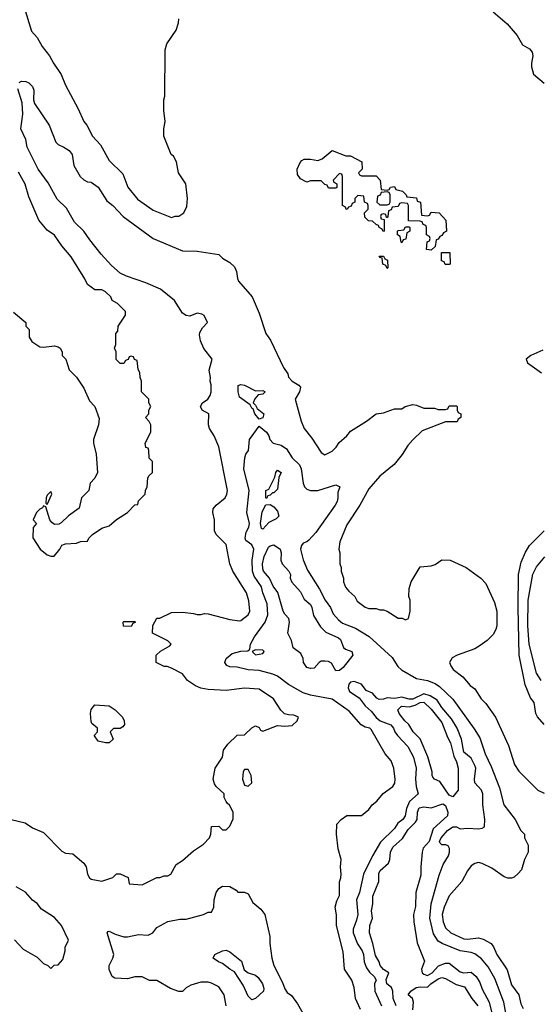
# Model space of a CAD drawing. Header units: inches. Extents: x 1793389 to 1900389, y 320802 to 470796.
# Tile 23 of 256: x 1831800 to 1834637, y 353358 to 358748. Entities that reach past the tile are written whole.
import ezdxf

# ---------------------------------------------------------------- set-up
doc = ezdxf.new("R2010")
doc.units = ezdxf.units.IN
doc.header["$MEASUREMENT"] = 0
doc.layers.add('B8335', color=7, linetype='Continuous')

msp = doc.modelspace()

# ---------------------------------------------------------------- linework, layer by layer
at = {"layer": 'B8335', "color": 2}
for points, elevation in [([(1831822, 358822), (1831865.2, 358685.2), (1831894.8, 358650), (1831922, 358602), (1831962.8, 358550), (1831984, 358510), (1832027.5, 358447.5), (1832050.8, 358390), (1832119.9, 358259.9), (1832150, 358191.3), (1832166.8, 358170), (1832198.8, 358110), (1832242.5, 358062.5), (1832290, 357978), (1832363.5, 357903.5), (1832390.7, 357830.7), (1832445.2, 357765.2), (1832530, 357704.7), (1832630, 357664.7), (1832650, 357672), (1832670, 357672), (1832698, 357690), (1832714.6, 357725.4), (1832718, 357770), (1832708.7, 357848.7), (1832669.3, 357909.3), (1832658, 357970), (1832640.4, 358000.4), (1832629.3, 358009.3), (1832589.2, 358110), (1832589, 358150), (1832595.3, 358190), (1832589.2, 358250), (1832589.2, 358310), (1832593.2, 358330), (1832596.4, 358583.6), (1832604.7, 358615.3), (1832655.3, 358690), (1832668.7, 358730), (1832670, 358752)], 218), ([(1834390.5, 358790.5), (1834465.8, 358725.8), (1834520.9, 358660.9), (1834550, 358611), (1834588.2, 358588.2), (1834604, 358570), (1834607.7, 358550), (1834599.5, 358510), (1834600.3, 358490), (1834610.3, 358450.3), (1834670, 358401)], 218), ([(1831796.4, 358403.6), (1831810, 358411.3), (1831834, 358410), (1831850, 358402), (1831870, 358382), (1831876.9, 358363.1), (1831876, 358310), (1831881, 358290), (1831960.7, 358170), (1831997.1, 358077.1), (1832010, 358064), (1832042, 358050), (1832070, 358031.3), (1832086, 358010), (1832096, 357950), (1832131, 357890), (1832150, 357871), (1832170, 357861), (1832190, 357858), (1832230, 357831), (1832276.3, 357756.3), (1832310, 357730.8), (1832366, 357670), (1832530.5, 357550.5), (1832690, 357482.8), (1832770, 357481), (1832890, 357462), (1832910, 357442), (1832950, 357418), (1832975.5, 357395.5), (1832986.8, 357370), (1832991, 357331), (1832996.9, 357316.9), (1833071, 357230), (1833110, 357142), (1833146.8, 357030), (1833172.8, 356992.8), (1833243.8, 356843.8), (1833266, 356810), (1833270.8, 356790.8), (1833291.3, 356770), (1833327.7, 356747.7), (1833335.9, 356735.9), (1833330.7, 356710), (1833307.3, 356670), (1833338.8, 356550), (1833356, 356510), (1833397.5, 356457.5), (1833450, 356378), (1833470, 356366), (1833510, 356386.8), (1833531.9, 356408.1), (1833547, 356433), (1833589.4, 356470.6), (1833610, 356496), (1833698, 356550), (1833750, 356591.3), (1833790, 356596), (1833850, 356618), (1833890, 356618), (1833909.3, 356630.7), (1833950, 356641), (1833970, 356638), (1834010, 356622), (1834070, 356622), (1834090, 356614), (1834130, 356614), (1834142, 356618), (1834150, 356634), (1834190, 356634), (1834194, 356630), (1834194, 356610), (1834198, 356598), (1834214, 356590), (1834214, 356570), (1834198, 356562), (1834192.7, 356547.3), (1834130, 356546), (1834002, 356498), (1833950, 356448.7), (1833923.4, 356416.6), (1833892.8, 356367.2), (1833847.7, 356312.3), (1833770.5, 356249.5), (1833710, 356179), (1833660.7, 356090), (1833590, 355982), (1833551, 355890), (1833546, 355850), (1833551, 355830), (1833551.3, 355770), (1833558, 355750), (1833558, 355730), (1833571.1, 355691.1), (1833571.3, 355670), (1833582, 355642), (1833599.6, 355619.6), (1833634, 355590), (1833645.4, 355565.4), (1833690, 355531.3), (1833710, 355524.7), (1833750, 355524.7), (1833770, 355518), (1833790, 355518), (1833810.9, 355510.9), (1833870, 355472), (1833891.6, 355471.6), (1833910, 355462), (1833926, 355470), (1833935.3, 355510), (1833935.3, 355570), (1833928.7, 355590), (1833930, 355634), (1833942, 355670), (1833990, 355752), (1834050, 355758), (1834073.6, 355766.4), (1834110, 355791.3), (1834154, 355790), (1834242, 355750), (1834322, 355690), (1834350, 355662), (1834398, 355558), (1834410.9, 355510.9), (1834411, 355430), (1834404.7, 355410), (1834390, 355382), (1834358, 355350), (1834318.5, 355321.5), (1834290, 355304), (1834194, 355270), (1834165.4, 355254.6), (1834152, 355230), (1834158, 355210), (1834171.3, 355190), (1834224.7, 355150), (1834263.5, 355103.5), (1834290, 355084.7), (1834324.7, 355030), (1834350, 355004.7), (1834402.8, 354930), (1834474.4, 354774.4), (1834506, 354670), (1834530, 354634), (1834634, 354530), (1834670, 354514)], 214), ([(1831754, 354370), (1831830, 354351), (1831870, 354324.7), (1831930, 354298), (1832030, 354196), (1832050, 354186), (1832090, 354181), (1832151, 354130), (1832162.8, 354110), (1832171, 354070), (1832181, 354050), (1832190, 354042.8), (1832250, 354031.3), (1832308.7, 354051.3), (1832330, 354072), (1832350, 354072), (1832392.7, 354052.7), (1832398, 354018), (1832470, 354012), (1832550, 354052), (1832567.3, 354052.7), (1832590, 354062), (1832610, 354062), (1832626, 354070), (1832656.4, 354123.6), (1832690, 354144.7), (1832750, 354198), (1832804.7, 354235.3), (1832838, 354270), (1832846, 354290), (1832850, 354332), (1832890, 354334), (1832910, 354314), (1832930, 354314), (1832950, 354334), (1832967.3, 354372.7), (1832968, 354410), (1832948.4, 354448.4), (1832936.4, 354456.4), (1832928.7, 354468.7), (1832918, 354490), (1832918, 354510), (1832875.3, 354550), (1832865.6, 354565.6), (1832859, 354590), (1832869, 354650), (1832908.7, 354710), (1832915.3, 354750), (1832938, 354782), (1832989.1, 354830.9), (1833030, 354834), (1833068.9, 354871.1), (1833090, 354882), (1833110, 354874), (1833118, 354858), (1833130, 354854), (1833210, 354884.7), (1833250, 354881), (1833290, 354884.7), (1833318, 354910), (1833326, 354930), (1833300.4, 354940.4), (1833270, 354942), (1833249, 354949), (1833229.1, 354969.1), (1833188, 355030), (1833110, 355084), (1833030, 355089.4), (1832930, 355075.1), (1832830, 355081.2), (1832790, 355089.2), (1832761.5, 355101.5), (1832718, 355130), (1832690, 355168), (1832630, 355198), (1832607.3, 355207.3), (1832590, 355208), (1832546, 355230), (1832546, 355270), (1832570, 355291.3), (1832620.4, 355319.6), (1832628, 355330), (1832610, 355348), (1832526, 355390), (1832528.4, 355431.6), (1832550, 355472), (1832567.3, 355472.7), (1832630, 355502), (1832690, 355504.7), (1832750, 355498), (1832770, 355491.3), (1832790, 355491.3), (1832810, 355498), (1832830, 355496), (1832950, 355464), (1833002, 355458), (1833010, 355458.8), (1833049, 355490), (1833059.3, 355510), (1833052.9, 355567.1), (1833040.9, 355610), (1832966.6, 355730), (1832949.6, 355769.6), (1832930, 355875.3), (1832875.3, 355930), (1832865.2, 355950), (1832866, 356010), (1832856, 356050), (1832859, 356070), (1832874, 356090), (1832924, 356130), (1832933.2, 356150), (1832936, 356170), (1832889.2, 356410), (1832864, 356470), (1832839, 356510), (1832833.2, 356530), (1832835.3, 356590), (1832798, 356610), (1832788.7, 356630), (1832799, 356650), (1832828.7, 356670), (1832842, 356690), (1832848, 356710), (1832848, 356750), (1832842, 356770), (1832844, 356790), (1832837.2, 356830), (1832852.7, 356890), (1832807.3, 356947.3), (1832789, 356990), (1832783.7, 357023.7), (1832785.1, 357034.9), (1832799.3, 357060.7), (1832828, 357090), (1832808.4, 357128.4), (1832796.4, 357136.4), (1832770, 357142), (1832730, 357125.2), (1832710, 357129.3), (1832690, 357142), (1832646.6, 357210), (1832570, 357272.3), (1832490, 357307), (1832383.3, 357343.3), (1832350, 357360.7), (1832302.4, 357402.4), (1832244.9, 357464.9), (1832182.8, 357542.8), (1832151, 357591), (1832100.4, 357640.4), (1832056.2, 357716.2), (1832005.2, 357765.2), (1831955.2, 357855.2), (1831900.5, 357930), (1831840.9, 358050), (1831832.5, 358092.5), (1831805.2, 358150), (1831817.2, 358230), (1831813.6, 358293.6), (1831789.2, 358370)], 214), ([(1831766.4, 357146.4), (1831834, 357090), (1831834, 357070), (1831852, 357052), (1831851, 357010), (1831865.8, 356985.8), (1831910, 356957.3), (1831930, 356954.8), (1831990, 356962), (1832010, 356958), (1832022, 356950), (1832031.3, 356930), (1832032, 356910), (1832051.3, 356890), (1832071.1, 356831.1), (1832110, 356792), (1832151, 356730), (1832182, 356662), (1832211.3, 356630), (1832234.4, 356565.6), (1832230.7, 356530), (1832202.8, 356450), (1832202.8, 356430), (1832218.8, 356370), (1832226, 356270), (1832210, 356238), (1832186, 356210), (1832178, 356170), (1832137.3, 356130), (1832125.4, 356074.6), (1832067.7, 356032.3), (1832027.1, 355992.9), (1832014, 355986), (1831990, 355985.2), (1831975.5, 355995.5), (1831964, 356010), (1831942, 356082), (1831930, 356086), (1831924.7, 356075.3), (1831910, 356068), (1831892, 356050), (1831874, 356010), (1831891.3, 355990), (1831872.7, 355967.3), (1831871.6, 355911.6), (1831911.3, 355850), (1831950, 355818.8), (1831970, 355810.8), (1831989, 355811), (1832019, 355850), (1832030, 355872), (1832050, 355878), (1832110, 355882), (1832131.6, 355891.6), (1832170, 355894), (1832178, 355910), (1832198, 355930), (1832250, 355964.7), (1832290, 355978), (1832330, 356011.3), (1832389.1, 356050.9), (1832430, 356092), (1832446, 356094), (1832450, 356114), (1832486, 356150), (1832488, 356170), (1832498, 356190), (1832500.4, 356239.6), (1832507.3, 356252.7), (1832526, 356270), (1832526, 356330), (1832508.4, 356348.4), (1832506, 356390), (1832502, 356402), (1832490, 356406), (1832486, 356430), (1832518, 356490), (1832518, 356530), (1832508.4, 356548.4), (1832488, 356570), (1832506, 356590), (1832506, 356610), (1832518, 356630), (1832506, 356650), (1832506, 356670), (1832466, 356710), (1832466, 356770), (1832458, 356790), (1832456.4, 356816.4), (1832447.3, 356832.7), (1832442, 356882), (1832427.3, 356887.3), (1832422, 356902), (1832410, 356906), (1832398, 356902), (1832392.7, 356887.3), (1832378, 356882), (1832370, 356866), (1832350, 356866), (1832328.4, 356888.4), (1832328, 356930), (1832318, 356950), (1832326, 356970), (1832326, 357030), (1832336.4, 357043.6), (1832338, 357070), (1832378, 357130), (1832378, 357150), (1832334.6, 357194.6), (1832306, 357210), (1832298, 357230), (1832270, 357258), (1832248.4, 357268.4), (1832210, 357268.7), (1832170, 357298), (1832155.3, 357330), (1832082, 357450), (1832029.5, 357509.5), (1831990, 357568.7), (1831950, 357595.3), (1831905.2, 357650), (1831850, 357778), (1831830, 357848), (1831793.6, 357913.6)], 218), ([(1834661.2, 356938.8), (1834596, 356910), (1834571.3, 356890), (1834578, 356870), (1834654.4, 356814.4)], 218), ([(1833665.2, 353330), (1833637.2, 353390), (1833629.2, 353450), (1833616, 353490), (1833577.2, 353550), (1833570, 353646), (1833533.2, 353790), (1833532.9, 353847.1), (1833525.2, 353890), (1833534.8, 353925.2), (1833550, 353954), (1833548.9, 354028.9), (1833557.2, 354050), (1833559, 354070), (1833555.3, 354110), (1833558, 354150), (1833542, 354210), (1833533.2, 354290), (1833535.3, 354344.7), (1833558, 354370), (1833590, 354391.3), (1833670, 354392), (1833710, 354424.7), (1833728.7, 354450), (1833754, 354470), (1833787.5, 354512.5), (1833842, 354550), (1833852.1, 354567.9), (1833854.5, 354590), (1833846, 354650), (1833832.7, 354690), (1833799, 354730), (1833723.2, 354863.2), (1833715.3, 354870), (1833690, 354875.1), (1833667.7, 354887.7), (1833603.2, 354963.2), (1833510, 355029.2), (1833390, 355049.6), (1833350, 355062.4), (1833270, 355107.8), (1833210, 355154), (1833185.3, 355165.3), (1833110, 355185.1), (1833050, 355189.6), (1832990, 355202.7), (1832950, 355205.2), (1832933.6, 355213.6), (1832922, 355230), (1832930, 355251.3), (1832962, 355278), (1833010, 355292), (1833047.3, 355292.7), (1833058, 355302), (1833062, 355330), (1833085.2, 355370), (1833142.7, 355450), (1833158, 355490), (1833154.5, 355550), (1833129.6, 355610), (1833123.3, 355643.3), (1833082.3, 355702.3), (1833074, 355730), (1833072, 355790), (1833080.7, 355850), (1833070, 355873.2), (1833037.2, 355897.2), (1833032.7, 355910), (1833038, 355942), (1833053.3, 355970), (1833056.9, 355990), (1833042.9, 356050), (1833055.1, 356170), (1833025.6, 356290), (1833031.5, 356350), (1833036.9, 356370), (1833052.4, 356390), (1833057.6, 356450), (1833110, 356522), (1833150.7, 356490), (1833162.8, 356470), (1833167.7, 356450), (1833186.8, 356430), (1833230, 356419.1), (1833258.7, 356398.7), (1833291, 356350), (1833330.5, 356310.5), (1833338.8, 356290), (1833350.7, 356210.7), (1833358, 356190), (1833370, 356178), (1833390.9, 356170.9), (1833430, 356170.8), (1833530, 356202), (1833551.6, 356191.6), (1833539.6, 356160.4), (1833541, 356130), (1833536, 356110), (1833526, 356090), (1833419.9, 355940.1), (1833382, 355898), (1833371, 355889), (1833350, 355882), (1833341, 355870), (1833336, 355850), (1833350, 355792), (1833374.6, 355734.6), (1833439.3, 355630), (1833470.4, 355570), (1833499.5, 355530), (1833515.3, 355495.3), (1833543.1, 355463.1), (1833565.3, 355445.3), (1833637.2, 355417.2), (1833711.9, 355371.9), (1833836.7, 355256.7), (1833868, 355208), (1833888.1, 355188.1), (1833970, 355140.7), (1834030, 355130.5), (1834073.3, 355113.3), (1834097.2, 355097.2), (1834169, 355029), (1834286.6, 354866.6), (1834317.3, 354817.3), (1834346.4, 354730), (1834379.5, 354659.5), (1834423.9, 354543.9), (1834447.7, 354450), (1834511.3, 354370), (1834542, 354310), (1834562, 354290), (1834562, 354270), (1834582, 354230), (1834582, 354190), (1834562, 354150), (1834545.4, 354094.6), (1834526.4, 354073.6), (1834505.4, 354054.6), (1834490, 354048.7), (1834470, 354049), (1834450, 354055.3), (1834383.2, 354103.2), (1834330, 354129), (1834310, 354134), (1834290, 354129), (1834270, 354115.3), (1834250, 354088.7), (1834218.8, 354030), (1834148.7, 353951.3), (1834121.6, 353890), (1834110.5, 353849.5), (1834116.4, 353810), (1834130, 353776), (1834158.8, 353750), (1834230, 353716.4), (1834250, 353714.4), (1834310, 353721.3), (1834335.1, 353715.1), (1834379.1, 353690), (1834392, 353672), (1834410.5, 353630), (1834466.6, 353546.6), (1834490, 353464.7), (1834530.8, 353410), (1834541.4, 353361.4), (1834554.4, 353334.4)], 210), ([(1834668.7, 354890), (1834632, 354932), (1834624, 354950), (1834615.3, 355010), (1834595.1, 355035.1), (1834566, 355106), (1834533, 355270), (1834526.6, 355530), (1834529.4, 355710), (1834542.4, 355777.6), (1834566.2, 355833.8), (1834589.4, 355870), (1834670, 355950.6)], 214), ([(1834653.3, 355130), (1834627.3, 355170), (1834586.6, 355330), (1834579.7, 355430), (1834582.3, 355570), (1834607.6, 355712.4), (1834627.6, 355752.4), (1834673.3, 355806.7)], 210), ([(1834460.3, 353310), (1834448.7, 353370), (1834399.3, 353499.3), (1834362.6, 353562.6), (1834326.7, 353606.7), (1834290, 353633.4), (1834270, 353641.6), (1834210.3, 353650.3), (1834110.3, 353690.3), (1834090, 353703), (1834064.2, 353744.2), (1834043.8, 353830), (1834051.8, 353908.2), (1834094.2, 354065.8), (1834116.8, 354123.2), (1834146, 354170), (1834150.8, 354190), (1834151, 354211), (1834144.7, 354224.7), (1834130.9, 354230.9), (1834110, 354231.3), (1834100.7, 354240.7), (1834096, 354250), (1834104.9, 354270), (1834140.7, 354310), (1834170, 354329), (1834188.7, 354328.7), (1834210, 354318), (1834250, 354322), (1834310, 354318), (1834330, 354322), (1834342, 354330), (1834344.7, 354370), (1834334, 354450), (1834334, 354510), (1834326, 354530), (1834290.7, 354570.7), (1834287.3, 354590), (1834295.5, 354650), (1834290, 354664.7), (1834270, 354704.7), (1834230, 354738), (1834216.3, 354810), (1834193, 354870), (1834161.5, 354921.5), (1834110, 354983), (1834083.4, 355023.4), (1834045.9, 355045.9), (1834010, 355056.9), (1833950, 355029.3), (1833930, 355029.3), (1833890, 355040.2), (1833850, 355032.2), (1833810, 355036.4), (1833790, 355028.7), (1833766.4, 355026.4), (1833753.2, 355033.2), (1833730, 355061), (1833695.3, 355075.3), (1833670, 355111), (1833630, 355126), (1833610, 355121), (1833601.2, 355110), (1833596, 355090), (1833604.5, 355070), (1833656.6, 355036.6), (1833690, 354992.7), (1833722.4, 354962.4), (1833750, 354927.8), (1833772.7, 354910), (1833830, 354887), (1833845.1, 354870), (1833851.8, 354850), (1833867.6, 354830), (1833923.6, 354770), (1833955.1, 354710), (1833968.9, 354651.1), (1833966, 354590), (1833969.3, 354550), (1833979, 354510), (1833932.3, 354467.7), (1833915.1, 354430), (1833909.3, 354390), (1833895.1, 354370), (1833869, 354350), (1833850, 354321), (1833774, 354246), (1833729.5, 354170.5), (1833680.9, 354070), (1833659.5, 353970), (1833642, 353930), (1833649.6, 353850), (1833642.3, 353817.7), (1833623.6, 353770), (1833624.2, 353750), (1833648.2, 353688.2), (1833674, 353650), (1833680.7, 353630), (1833684.2, 353590), (1833697, 353557), (1833713.3, 353533.3), (1833739.5, 353510), (1833749.4, 353490), (1833740.7, 353470), (1833742.4, 353430), (1833779.5, 353350)], 206), ([(1833859.6, 353350), (1833843.6, 353390), (1833841.3, 353430), (1833834, 353450), (1833807.6, 353470), (1833805.4, 353494.6), (1833819.3, 353530), (1833790, 353549.3), (1833772, 353570), (1833767.3, 353590), (1833745.9, 353625.9), (1833732.6, 353690), (1833713, 353750), (1833715.1, 353790), (1833729.6, 353830), (1833723.7, 353870), (1833731.3, 353908.7), (1833732.4, 353950), (1833764.4, 354030), (1833765.4, 354074.6), (1833772.3, 354090), (1833817, 354130), (1833825.6, 354150), (1833828, 354190), (1833841.1, 354218.9), (1833893.8, 354266.2), (1833924.2, 354315.8), (1833964.9, 354355.1), (1833974, 354370), (1833977, 354410), (1833986.1, 354433.9), (1834010, 354439.3), (1834050, 354434), (1834115.1, 354455.1), (1834130, 354446), (1834142.4, 354410), (1834140.4, 354390), (1834061.8, 354318.2), (1834040.2, 354250), (1834007.5, 354212.5), (1834002, 354190), (1833994, 354110), (1833994.3, 354065.7), (1833967, 353970), (1833965.8, 353894.2), (1833954, 353850), (1833955.8, 353810), (1833974.9, 353694.9), (1834014.4, 353594.4), (1833998, 353550), (1834002, 353530), (1834010, 353522.6), (1834030, 353516.5), (1834056.3, 353530), (1834090.9, 353569.1), (1834130, 353583.1), (1834150, 353582.4), (1834210, 353536.3), (1834230, 353530.7), (1834270, 353533.4), (1834296.3, 353510), (1834316.5, 353476.5), (1834330, 353441), (1834368.9, 353368.9), (1834383, 353310)], 202), ([(1831770.9, 353710.9), (1831819.6, 353659.6), (1831895.3, 353615.3), (1831930, 353582), (1831954, 353570), (1831970, 353554), (1831988.4, 353571.6), (1832010, 353574), (1832036.4, 353603.6), (1832048.4, 353651.6), (1832048.9, 353671.1), (1832066, 353710), (1832028, 353790), (1831990, 353834), (1831919.3, 353879.3), (1831895.3, 353910), (1831870, 353928.7), (1831831.9, 353971.9), (1831781.2, 354001.2)], 214), ([(1832929, 353350), (1832919, 353410), (1832890, 353454), (1832850, 353474), (1832830, 353479), (1832790, 353479), (1832736.9, 353463.1), (1832710, 353448), (1832690, 353428), (1832670, 353428), (1832624.7, 353444.7), (1832550, 353488), (1832510, 353488), (1832470, 353508), (1832430, 353508), (1832390, 353498), (1832320.4, 353500.4), (1832306, 353510), (1832288.7, 353548.7), (1832289, 353570), (1832309, 353610), (1832314, 353630), (1832278, 353750), (1832283.1, 353756.9), (1832290, 353758), (1832322.5, 353742.5), (1832370, 353728.2), (1832390, 353726.7), (1832450, 353740.4), (1832503.2, 353736.8), (1832528.7, 353750), (1832550, 353778), (1832610, 353811), (1832676.4, 353823.6), (1832710, 353824.7), (1832806, 353850), (1832830, 353862), (1832850, 353862), (1832862, 353890), (1832864, 353930), (1832874, 353970), (1832890, 353992), (1832910, 354004.7), (1832950, 354002), (1832983.6, 353983.6), (1832992.7, 353972.7), (1833030, 353971.3), (1833050, 353962), (1833076, 353916), (1833118.8, 353878.8), (1833140.7, 353850), (1833167.7, 353730), (1833167.7, 353690), (1833179.1, 353610), (1833190.8, 353570), (1833238, 353478), (1833250, 353442), (1833263.5, 353423.5), (1833286.4, 353406.4), (1833319.8, 353359.8), (1833378, 353258)], 210), ([(1833950, 353328), (1833954, 353370), (1833949.1, 353389.1), (1833925.2, 353410), (1833939, 353430), (1833969, 353450), (1833990, 353454), (1834030, 353451), (1834049, 353470), (1834090, 353497.1), (1834110, 353504.9), (1834130, 353499.1), (1834187.3, 353467.3), (1834233.4, 353453.4), (1834272.7, 353390), (1834305.5, 353350)], 198)]:
    msp.add_lwpolyline(points, dxfattribs=dict(at, elevation=elevation))
for points, elevation in [([(1833670, 357894), (1833750, 357894), (1833772, 357870), (1833778, 357818), (1833810, 357814), (1833822, 357818), (1833828.4, 357831.6), (1833850, 357834), (1833858, 357818), (1833894, 357810), (1833914, 357790), (1833918, 357778), (1833970, 357772), (1833974, 357754), (1833992, 357750), (1833998, 357678), (1834030, 357674), (1834042, 357678), (1834050, 357694), (1834094, 357690), (1834132, 357650), (1834134, 357590), (1834118, 357582), (1834110, 357566), (1834098, 357562), (1834090, 357546), (1834078, 357542), (1834072.7, 357507.3), (1834050, 357486), (1834026, 357490), (1834028.4, 357531.6), (1834042, 357538), (1834046, 357550), (1834042, 357562), (1834026, 357570), (1834026, 357610), (1834022, 357622), (1834007.3, 357627.3), (1834002, 357642), (1833990, 357646), (1833927.3, 357647.3), (1833926, 357730), (1833922, 357742), (1833890, 357746), (1833878, 357742), (1833870, 357726), (1833838, 357722), (1833832.7, 357707.3), (1833818, 357702), (1833814, 357670), (1833810, 357666), (1833806, 357666), (1833802, 357682), (1833790, 357686), (1833778, 357682), (1833774, 357670), (1833778, 357658), (1833794, 357654), (1833794, 357590), (1833788.4, 357588.4), (1833782, 357602), (1833766, 357610), (1833762, 357622), (1833750, 357626), (1833730, 357646), (1833707.3, 357647.3), (1833687.3, 357667.3), (1833686, 357690), (1833706, 357710), (1833706, 357730), (1833702, 357742), (1833686, 357750), (1833682, 357782), (1833650, 357786), (1833634, 357770), (1833634, 357750), (1833618, 357742), (1833612.7, 357727.3), (1833598, 357722), (1833591.6, 357708.4), (1833586, 357710), (1833582, 357722), (1833566, 357730), (1833566, 357890), (1833562, 357902), (1833550, 357906), (1833514, 357870), (1833518, 357858), (1833534, 357850), (1833534, 357830), (1833530, 357826), (1833490, 357826), (1833482, 357842), (1833470, 357846), (1833450, 357866), (1833390, 357866), (1833370, 357858), (1833336.4, 357876.4), (1833320.4, 357900.4), (1833318, 357930), (1833334.6, 357965.4), (1833343.1, 357976.9), (1833356.4, 357983.6), (1833390, 357984.7), (1833430, 357978), (1833454, 357986), (1833510, 358031.3), (1833583.6, 358003.6), (1833610, 358002), (1833672, 357970), (1833674, 357930), (1833654, 357910), (1833658, 357898)], 214), ([(1833810, 357806), (1833778, 357802), (1833772.7, 357787.3), (1833758, 357782), (1833754, 357750), (1833770, 357734), (1833810, 357734), (1833822, 357738), (1833826, 357750), (1833826, 357790), (1833822, 357802)], 214), ([(1833890, 357526), (1833886, 357530), (1833882, 357562), (1833866, 357570), (1833866, 357590), (1833870, 357594), (1833902, 357598), (1833910, 357614), (1833930, 357614), (1833934, 357610), (1833934, 357590), (1833918, 357582), (1833912.7, 357547.3), (1833898, 357542)], 214), ([(1834150, 357408), (1834128.4, 357408.4), (1834122, 357422), (1834107.3, 357427.3), (1834107.3, 357472.7), (1834152.7, 357472.7), (1834154, 357410)], 214), ([(1833810, 357386), (1833802, 357402), (1833786, 357410), (1833782, 357442), (1833770, 357446), (1833767.3, 357452.7), (1833790, 357454), (1833798, 357438), (1833811.6, 357431.6), (1833814, 357390)], 214), ([(1833090, 356716), (1833130, 356718), (1833142, 356710), (1833130, 356698), (1833104.7, 356695.3), (1833086.8, 356673.2), (1833078, 356650), (1833090, 356638), (1833098.8, 356618.8), (1833136, 356590), (1833130, 356569), (1833110, 356562), (1833086.6, 356590), (1833077.2, 356617.2), (1833070, 356622), (1833060.4, 356640.4), (1833002.4, 356682.4), (1832994.5, 356710), (1832995.3, 356744.7), (1833009.2, 356750.8), (1833030, 356746.8)], 210), ([(1833150, 356126), (1833146, 356130), (1833146, 356170), (1833162, 356178), (1833196.4, 356243.6), (1833202, 356270), (1833210, 356282), (1833230.6, 356270), (1833218, 356242), (1833210, 356178), (1833190, 356158), (1833182, 356158), (1833170, 356146), (1833158, 356142)], 206), ([(1831970, 356166), (1831950, 356146), (1831944.7, 356130), (1831942, 356102), (1831950, 356094), (1831975.3, 356150)], 218), ([(1833130, 355959), (1833123.2, 355963.2), (1833118, 355990), (1833126.8, 356053.2), (1833147.3, 356092.7), (1833170, 356094), (1833190, 356082), (1833210, 356058), (1833218, 356030), (1833203.5, 356016.5), (1833163.7, 355996.3)], 206), ([(1833530, 355184), (1833505.2, 355225.2), (1833490, 355234), (1833470, 355237.2), (1833450, 355236), (1833438, 355230), (1833410, 355199), (1833390, 355196), (1833370, 355202), (1833353.3, 355230), (1833351, 355251), (1833338.5, 355278.5), (1833296, 355310), (1833287, 355350), (1833266.6, 355390), (1833276.2, 355450), (1833272, 355470), (1833250, 355493.2), (1833240.7, 355510), (1833211.6, 355611.6), (1833187.4, 355647.4), (1833166.6, 355690), (1833133.3, 355730), (1833130, 355742), (1833128.7, 355770), (1833137.4, 355810), (1833160.1, 355859.9), (1833170, 355867.3), (1833190, 355873), (1833224.9, 355850), (1833230.5, 355830), (1833228.5, 355790), (1833235.8, 355770), (1833272.7, 355730), (1833281.1, 355710), (1833280.3, 355690), (1833289.3, 355669.3), (1833336.4, 355616.4), (1833356.5, 355576.5), (1833390, 355546.8), (1833398.4, 355530), (1833406.9, 355486.9), (1833444.6, 355424.6), (1833474.3, 355394.3), (1833544.7, 355364.7), (1833554.6, 355354.6), (1833572.1, 355312.1), (1833582.9, 355302.9), (1833617.3, 355290), (1833621.6, 355270), (1833570, 355201.2), (1833550, 355185.2)], 206), ([(1832410, 355426), (1832367.3, 355427.3), (1832366, 355450), (1832370, 355454), (1832430, 355454), (1832434, 355450), (1832418, 355442)], 214), ([(1833090, 355299), (1833072, 355290), (1833090, 355272), (1833130, 355278), (1833137.2, 355290), (1833130, 355296)], 210), ([(1832270, 354788.7), (1832230, 354798), (1832208.4, 354828.4), (1832208.4, 354831.6), (1832226, 354850), (1832226, 354870), (1832195.3, 354895.3), (1832190, 354906), (1832186.6, 354950), (1832190, 354972), (1832210, 354998), (1832290, 354992), (1832322, 354970), (1832350, 354942), (1832362, 354930), (1832372, 354910), (1832374, 354890), (1832363.6, 354876.4), (1832350, 354868), (1832312.7, 354867.3), (1832294, 354850), (1832312, 354810), (1832290, 354788.7)], 214), ([(1834170, 354494), (1834150, 354502), (1834098, 354578), (1834069, 354590), (1834060.7, 354600.7), (1834056, 354610), (1834057, 354630), (1834033.3, 354713.3), (1833991.3, 354811.3), (1833953.2, 354850), (1833929.6, 354889.6), (1833906.6, 354910), (1833875.3, 354950), (1833868.7, 354970), (1833889, 354990), (1833930, 354986.8), (1833964, 354996), (1833990, 355010.2), (1834010, 355011.7), (1834050, 354973.4), (1834110, 354900.7), (1834139.5, 354819.5), (1834155.8, 354790), (1834175.6, 354715.6), (1834190, 354686), (1834199.5, 354650), (1834199.1, 354530)], 202), ([(1833050, 354644), (1833030, 354644), (1833022, 354630), (1833018, 354590), (1833030, 354558), (1833050, 354551.3), (1833069.1, 354570.9), (1833066, 354610)], 214), ([(1833070, 353382), (1833050, 353402), (1833022.5, 353462.5), (1832975.1, 353535.1), (1832948.7, 353550), (1832910, 353582), (1832888, 353590), (1832858, 353610), (1832868, 353630), (1832910, 353650.7), (1832930, 353654), (1832950, 353646), (1833014, 353594), (1833027.1, 353547.1), (1833050, 353531), (1833090, 353518), (1833104.5, 353504.5), (1833127.3, 353470), (1833135.9, 353444.1), (1833134, 353430), (1833090, 353389)], 206)]:
    msp.add_lwpolyline(points, close=True, dxfattribs=dict(at, elevation=elevation))

doc.saveas('drawing.dxf')
